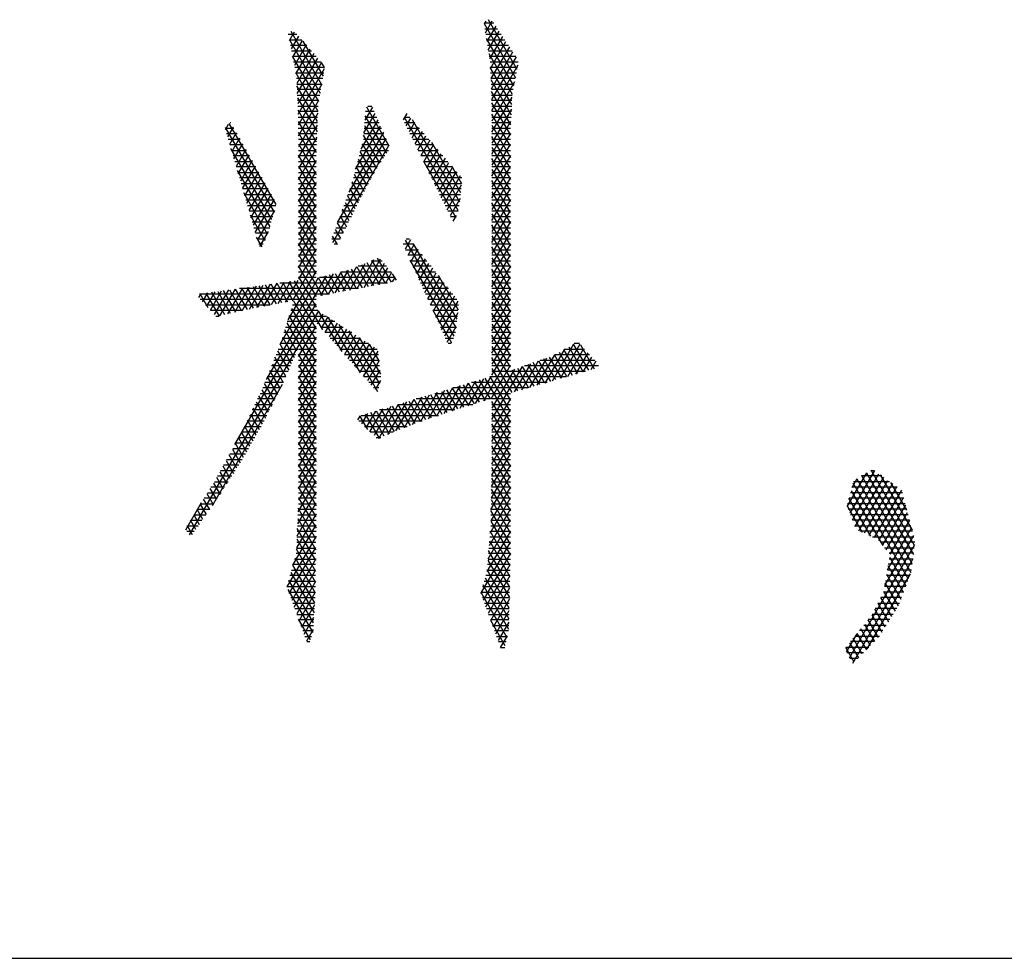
# Model space of a CAD drawing. Header units: millimetres. Extents: x 981 to 1872, y 361 to 991.
# Tile 12 of 62: x 1412 to 1425, y 361 to 374. Entities that reach past the tile are written whole.
import ezdxf

# ---------------------------------------------------------------- set-up
doc = ezdxf.new("R2010")
doc.units = ezdxf.units.MM
doc.header["$LTSCALE"] = 46.2
doc.layers.get('0').update_dxf_attribs({"linetype": 'CONTINUOUS'})
doc.layers.add('1', color=7, linetype='CONTINUOUS')

msp = doc.modelspace()

# ---------------------------------------------------------------- linework, layer by layer
at = {"linetype": 'Continuous'}
msp.add_line((980.848, 361.369), (1871.848, 361.369), dxfattribs=at)
at = {"layer": '1', "linetype": 'Continuous'}
for p, q in [((1418.252, 374.295), (1418.23, 374.258)), ((1418.249, 374.138), (1418.342, 374.3)), ((1418.685, 373.629), (1418.288, 374.317)), ((1415.546, 374.028), (1415.616, 374.151)), ((1415.989, 373.42), (1415.566, 374.154)), ((1418.363, 374.268), (1418.229, 374.268)), ((1418.229, 374.267), (1418.662, 373.517)), ((1418.241, 374.192), (1418.414, 374.192)), ((1418.389, 374.229), (1418.267, 374.017)), ((1418.286, 373.897), (1418.436, 374.158)), ((1415.648, 374.115), (1415.529, 374.115)), ((1415.543, 374.041), (1415.969, 373.304)), ((1415.544, 374.039), (1415.715, 374.039)), ((1415.67, 374.091), (1415.568, 373.914)), ((1415.59, 373.8), (1415.723, 374.03)), ((1415.731, 374.021), (1416.01, 373.537)), ((1418.465, 374.115), (1418.252, 374.115)), ((1418.638, 373.405), (1418.261, 374.059)), ((1418.264, 374.039), (1418.515, 374.039)), ((1418.484, 374.087), (1418.305, 373.777)), ((1418.316, 373.644), (1418.531, 374.016)), ((1415.782, 373.963), (1415.558, 373.963)), ((1415.573, 373.887), (1415.848, 373.887)), ((1415.776, 373.97), (1415.612, 373.685)), ((1415.634, 373.571), (1415.829, 373.909)), ((1418.566, 373.963), (1418.276, 373.963)), ((1418.288, 373.887), (1418.616, 373.887)), ((1418.578, 373.945), (1418.323, 373.504)), ((1418.33, 373.364), (1418.625, 373.874)), ((1415.948, 373.187), (1415.587, 373.812)), ((1415.915, 373.811), (1415.587, 373.811)), ((1415.882, 373.849), (1415.644, 373.437)), ((1415.652, 373.298), (1415.935, 373.788)), ((1418.293, 373.851), (1418.617, 373.289)), ((1418.667, 373.811), (1418.299, 373.811)), ((1418.672, 373.803), (1418.333, 373.216)), ((1415.602, 373.734), (1415.982, 373.734)), ((1416.029, 373.658), (1415.617, 373.658)), ((1415.988, 373.728), (1415.659, 373.158)), ((1415.664, 373.014), (1416.028, 373.645)), ((1416.03, 373.656), (1415.988, 373.728)), ((1418.311, 373.734), (1418.701, 373.734)), ((1418.611, 373.148), (1418.315, 373.66)), ((1418.691, 373.658), (1418.315, 373.658)), ((1418.334, 373.066), (1418.698, 373.696)), ((1415.631, 373.584), (1415.936, 373.055)), ((1415.631, 373.582), (1416.018, 373.582)), ((1416.005, 373.506), (1415.641, 373.506)), ((1418.319, 373.582), (1418.675, 373.582)), ((1418.659, 373.506), (1418.323, 373.506)), ((1418.323, 373.493), (1418.604, 373.007)), ((1415.645, 373.43), (1415.991, 373.43)), ((1415.931, 372.913), (1415.646, 373.406)), ((1415.978, 373.353), (1415.649, 373.353)), ((1415.991, 373.428), (1415.666, 372.864)), ((1418.327, 373.43), (1418.644, 373.43)), ((1418.628, 373.353), (1418.33, 373.353)), ((1418.65, 373.461), (1418.336, 372.917)), ((1415.653, 373.277), (1415.964, 373.277)), ((1415.655, 373.238), (1415.925, 372.77)), ((1415.95, 373.201), (1415.657, 373.201)), ((1415.667, 372.715), (1415.951, 373.207)), ((1418.597, 372.866), (1418.331, 373.327)), ((1418.332, 373.277), (1418.617, 373.277)), ((1418.613, 373.201), (1418.333, 373.201)), ((1418.338, 372.767), (1418.615, 373.248)), ((1415.661, 373.125), (1415.939, 373.125)), ((1415.919, 372.628), (1415.663, 373.071)), ((1416.688, 373.11), (1416.584, 372.93)), ((1416.597, 373.106), (1416.598, 373.107)), ((1416.607, 373.113), (1416.916, 372.578)), ((1416.625, 373.125), (1416.681, 373.125)), ((1418.333, 373.172), (1418.592, 372.723)), ((1418.334, 373.125), (1418.61, 373.125)), ((1418.608, 373.082), (1418.338, 372.615)), ((1415.936, 373.049), (1415.663, 373.049)), ((1415.664, 372.972), (1415.933, 372.972)), ((1415.935, 373.027), (1415.669, 372.565)), ((1416.764, 372.937), (1416.53, 372.532)), ((1416.571, 372.755), (1416.726, 373.024)), ((1416.587, 372.972), (1416.748, 372.972)), ((1416.886, 372.476), (1416.588, 372.993)), ((1416.715, 373.049), (1416.593, 373.049)), ((1417.165, 373.022), (1417.114, 372.935)), ((1417.872, 371.683), (1417.13, 372.968)), ((1417.133, 372.972), (1417.207, 372.972)), ((1417.154, 372.852), (1417.217, 372.961)), ((1417.235, 372.94), (1417.891, 371.803)), ((1418.606, 373.049), (1418.334, 373.049)), ((1418.592, 372.571), (1418.335, 373.016)), ((1418.335, 372.972), (1418.602, 372.972)), ((1414.656, 372.82), (1414.779, 372.82)), ((1414.658, 372.831), (1415.332, 371.664)), ((1414.662, 372.802), (1414.703, 372.874)), ((1414.769, 372.836), (1414.691, 372.7)), ((1415.36, 371.767), (1414.715, 372.885)), ((1414.735, 372.896), (1414.727, 372.896)), ((1415.665, 372.915), (1415.913, 372.486)), ((1415.93, 372.896), (1415.665, 372.896)), ((1415.666, 372.82), (1415.927, 372.82)), ((1415.671, 372.416), (1415.929, 372.862)), ((1416.457, 372.253), (1416.802, 372.85)), ((1416.576, 372.82), (1416.815, 372.82)), ((1416.578, 372.858), (1416.839, 372.407)), ((1416.782, 372.896), (1416.581, 372.896)), ((1417.272, 372.896), (1417.133, 372.896)), ((1417.17, 372.82), (1417.337, 372.82)), ((1417.27, 372.899), (1417.195, 372.769)), ((1417.235, 372.687), (1417.322, 372.838)), ((1418.599, 372.896), (1418.336, 372.896)), ((1418.337, 372.861), (1418.592, 372.418)), ((1418.337, 372.82), (1418.595, 372.82)), ((1418.338, 372.463), (1418.6, 372.916)), ((1414.822, 372.744), (1414.678, 372.744)), ((1414.7, 372.668), (1414.865, 372.668)), ((1414.72, 372.599), (1414.813, 372.759)), ((1414.857, 372.682), (1414.75, 372.497)), ((1415.912, 372.334), (1415.667, 372.76)), ((1415.924, 372.744), (1415.667, 372.744)), ((1415.668, 372.668), (1415.92, 372.668)), ((1415.922, 372.698), (1415.671, 372.264)), ((1416.209, 371.518), (1416.878, 372.677)), ((1416.84, 372.764), (1416.363, 371.938)), ((1416.564, 372.668), (1416.882, 372.668)), ((1416.791, 372.337), (1416.568, 372.723)), ((1416.848, 372.744), (1416.57, 372.744)), ((1417.402, 372.744), (1417.207, 372.744)), ((1417.244, 372.668), (1417.467, 372.668)), ((1417.375, 372.776), (1417.275, 372.604)), ((1417.316, 372.521), (1417.427, 372.715)), ((1417.48, 372.653), (1417.356, 372.439)), ((1418.592, 372.751), (1418.338, 372.31)), ((1418.592, 372.744), (1418.338, 372.744)), ((1418.592, 372.266), (1418.338, 372.706)), ((1418.338, 372.668), (1418.592, 372.668)), ((1414.908, 372.591), (1414.722, 372.591)), ((1415.303, 371.561), (1414.737, 372.541)), ((1414.744, 372.515), (1414.951, 372.515)), ((1414.779, 372.396), (1414.9, 372.605)), ((1414.944, 372.528), (1414.808, 372.294)), ((1415.669, 372.604), (1415.912, 372.182)), ((1415.917, 372.591), (1415.669, 372.591)), ((1415.67, 372.515), (1415.914, 372.515)), ((1415.671, 372.112), (1415.915, 372.534)), ((1416.914, 372.587), (1416.137, 371.241)), ((1416.525, 372.515), (1416.909, 372.515)), ((1416.913, 372.591), (1416.545, 372.591)), ((1416.549, 372.604), (1416.745, 372.264)), ((1417.532, 372.591), (1417.281, 372.591)), ((1417.319, 372.515), (1417.597, 372.515)), ((1417.396, 372.356), (1417.532, 372.591)), ((1417.585, 372.53), (1417.436, 372.273)), ((1417.906, 371.931), (1417.507, 372.621)), ((1418.338, 372.158), (1418.592, 372.598)), ((1418.592, 372.591), (1418.338, 372.591)), ((1418.338, 372.554), (1418.592, 372.114)), ((1418.338, 372.515), (1418.592, 372.515)), ((1414.994, 372.439), (1414.767, 372.439)), ((1414.838, 372.193), (1414.987, 372.451)), ((1415.912, 372.03), (1415.67, 372.449)), ((1415.912, 372.439), (1415.671, 372.439)), ((1415.912, 372.377), (1415.671, 371.959)), ((1416.494, 372.394), (1416.66, 372.106)), ((1416.861, 372.439), (1416.505, 372.439)), ((1416.703, 372.185), (1416.521, 372.499)), ((1417.662, 372.439), (1417.356, 372.439)), ((1417.477, 372.191), (1417.637, 372.468)), ((1417.69, 372.407), (1417.517, 372.108)), ((1418.592, 372.446), (1418.338, 372.005)), ((1418.592, 372.439), (1418.338, 372.439)), ((1418.592, 371.961), (1418.338, 372.401)), ((1414.789, 372.363), (1415.037, 372.363)), ((1415.08, 372.287), (1414.811, 372.287)), ((1415.031, 372.374), (1414.867, 372.091)), ((1414.897, 371.99), (1415.074, 372.297)), ((1415.671, 372.363), (1415.912, 372.363)), ((1415.671, 372.295), (1415.912, 371.877)), ((1415.912, 372.287), (1415.671, 372.287)), ((1416.618, 372.028), (1416.466, 372.29)), ((1416.758, 372.287), (1416.466, 372.287)), ((1416.485, 372.363), (1416.808, 372.363)), ((1417.393, 372.363), (1417.727, 372.363)), ((1417.396, 372.355), (1417.839, 371.589)), ((1417.792, 372.287), (1417.43, 372.287)), ((1417.557, 372.025), (1417.742, 372.345)), ((1417.795, 372.284), (1417.598, 371.943)), ((1417.779, 372.302), (1417.919, 372.059)), ((1418.338, 372.363), (1418.592, 372.363)), ((1418.338, 371.853), (1418.592, 372.293)), ((1418.592, 372.287), (1418.338, 372.287)), ((1418.338, 372.249), (1418.592, 371.809)), ((1414.825, 372.236), (1415.275, 371.458)), ((1414.833, 372.21), (1415.124, 372.21)), ((1415.167, 372.134), (1414.855, 372.134)), ((1415.118, 372.22), (1414.926, 371.888)), ((1414.955, 371.787), (1415.161, 372.143)), ((1415.671, 371.807), (1415.912, 372.225)), ((1415.671, 372.21), (1415.912, 372.21)), ((1415.912, 371.725), (1415.671, 372.143)), ((1415.912, 372.134), (1415.671, 372.134)), ((1416.675, 372.134), (1416.426, 372.134)), ((1416.439, 372.185), (1416.575, 371.949)), ((1416.446, 372.21), (1416.717, 372.21)), ((1417.467, 372.21), (1417.857, 372.21)), ((1417.922, 372.134), (1417.504, 372.134)), ((1417.638, 371.86), (1417.847, 372.222)), ((1417.9, 372.161), (1417.678, 371.777)), ((1418.338, 372.21), (1418.592, 372.21)), ((1418.592, 372.141), (1418.338, 371.7)), ((1418.592, 372.134), (1418.338, 372.134)), ((1414.877, 372.058), (1415.21, 372.058)), ((1415.253, 371.982), (1414.899, 371.982)), ((1415.205, 372.066), (1414.985, 371.685)), ((1415.014, 371.584), (1415.249, 371.989)), ((1415.912, 372.072), (1415.671, 371.655)), ((1415.671, 372.058), (1415.912, 372.058)), ((1415.671, 371.99), (1415.912, 371.572)), ((1415.912, 371.982), (1415.671, 371.982)), ((1416.379, 371.983), (1416.491, 371.789)), ((1416.593, 371.982), (1416.379, 371.982)), ((1416.406, 372.058), (1416.634, 372.058)), ((1416.532, 371.87), (1416.411, 372.08)), ((1417.541, 372.058), (1417.919, 372.058)), ((1417.911, 371.982), (1417.578, 371.982)), ((1417.718, 371.695), (1417.917, 372.039)), ((1418.592, 371.656), (1418.338, 372.097)), ((1418.338, 372.058), (1418.592, 372.058)), ((1418.338, 371.548), (1418.592, 371.988)), ((1418.592, 371.982), (1418.338, 371.982)), ((1415.243, 371.359), (1414.914, 371.93)), ((1414.921, 371.906), (1415.296, 371.906)), ((1415.292, 371.912), (1415.044, 371.482)), ((1415.073, 371.381), (1415.336, 371.835)), ((1415.671, 371.502), (1415.912, 371.92)), ((1415.671, 371.906), (1415.912, 371.906)), ((1415.912, 371.42), (1415.671, 371.838)), ((1416.451, 371.707), (1416.345, 371.89)), ((1416.351, 371.906), (1416.552, 371.906)), ((1417.615, 371.906), (1417.903, 371.906)), ((1417.897, 371.851), (1417.759, 371.612)), ((1418.338, 371.944), (1418.592, 371.504)), ((1418.338, 371.906), (1418.592, 371.906)), ((1418.592, 371.836), (1418.338, 371.396)), ((1415.339, 371.829), (1414.943, 371.829)), ((1414.965, 371.753), (1415.356, 371.753)), ((1415.912, 371.829), (1415.671, 371.829)), ((1415.912, 371.768), (1415.671, 371.35)), ((1415.671, 371.753), (1415.912, 371.753)), ((1416.369, 371.543), (1416.277, 371.704)), ((1416.295, 371.753), (1416.474, 371.753)), ((1416.311, 371.797), (1416.41, 371.625)), ((1416.512, 371.829), (1416.323, 371.829)), ((1417.894, 371.829), (1417.653, 371.829)), ((1417.69, 371.753), (1417.886, 371.753)), ((1418.592, 371.829), (1418.338, 371.829)), ((1418.592, 371.351), (1418.338, 371.792)), ((1418.338, 371.753), (1418.592, 371.753)), ((1415.335, 371.677), (1414.987, 371.677)), ((1415.003, 371.624), (1415.205, 371.273)), ((1415.009, 371.601), (1415.314, 371.601)), ((1415.338, 371.687), (1415.102, 371.279)), ((1415.671, 371.685), (1415.912, 371.267)), ((1415.912, 371.677), (1415.671, 371.677)), ((1415.671, 371.197), (1415.912, 371.615)), ((1415.671, 371.601), (1415.912, 371.601)), ((1416.239, 371.601), (1416.398, 371.601)), ((1416.242, 371.61), (1416.329, 371.461)), ((1416.436, 371.677), (1416.267, 371.677)), ((1417.87, 371.677), (1417.727, 371.677)), ((1417.764, 371.601), (1417.843, 371.601)), ((1417.804, 371.538), (1417.848, 371.615)), ((1418.338, 371.243), (1418.592, 371.684)), ((1418.592, 371.677), (1418.338, 371.677)), ((1418.338, 371.639), (1418.592, 371.199)), ((1418.338, 371.601), (1418.592, 371.601)), ((1415.293, 371.525), (1415.031, 371.525)), ((1415.053, 371.448), (1415.272, 371.448)), ((1415.912, 371.115), (1415.671, 371.533)), ((1415.912, 371.525), (1415.671, 371.525)), ((1415.912, 371.463), (1415.671, 371.045)), ((1415.671, 371.448), (1415.912, 371.448)), ((1416.183, 371.448), (1416.322, 371.448)), ((1416.288, 371.379), (1416.208, 371.517)), ((1416.36, 371.525), (1416.211, 371.525)), ((1417.817, 371.525), (1417.815, 371.525)), ((1418.592, 371.531), (1418.338, 371.091)), ((1418.592, 371.525), (1418.338, 371.525)), ((1418.592, 371.047), (1418.338, 371.487)), ((1418.338, 371.448), (1418.592, 371.448)), ((1415.249, 371.372), (1415.076, 371.372)), ((1415.167, 371.186), (1415.091, 371.318)), ((1415.098, 371.296), (1415.216, 371.296)), ((1415.137, 371.187), (1415.257, 371.394)), ((1415.671, 371.38), (1415.912, 370.963)), ((1415.912, 371.372), (1415.671, 371.372)), ((1415.671, 370.892), (1415.912, 371.31)), ((1415.671, 371.296), (1415.912, 371.296)), ((1416.127, 371.296), (1416.246, 371.296)), ((1416.206, 371.215), (1416.14, 371.331)), ((1416.284, 371.372), (1416.155, 371.372)), ((1416.174, 371.424), (1416.247, 371.297)), ((1417.153, 371.296), (1417.202, 371.296)), ((1418.338, 370.938), (1418.592, 371.379)), ((1418.592, 371.372), (1418.338, 371.372)), ((1418.338, 371.335), (1418.592, 370.894)), ((1418.338, 371.296), (1418.592, 371.296)), ((1415.182, 371.22), (1415.12, 371.22)), ((1415.912, 370.81), (1415.671, 371.228)), ((1415.912, 371.22), (1415.671, 371.22)), ((1415.912, 371.158), (1415.671, 370.74)), ((1416.209, 371.22), (1416.159, 371.22)), ((1417.261, 371.22), (1417.112, 371.22)), ((1417.139, 371.277), (1417.842, 370.06)), ((1417.215, 371.28), (1417.142, 371.153)), ((1417.18, 371.068), (1417.265, 371.215)), ((1417.856, 370.188), (1417.256, 371.226)), ((1418.592, 371.226), (1418.338, 370.786)), ((1418.592, 371.22), (1418.338, 371.22)), ((1418.592, 370.742), (1418.338, 371.182)), ((1415.671, 371.144), (1415.912, 371.144)), ((1415.671, 371.076), (1415.995, 370.514)), ((1415.912, 371.067), (1415.671, 371.067)), ((1416.573, 370.624), (1416.801, 371.02)), ((1416.756, 371.026), (1416.947, 370.696)), ((1417.146, 371.144), (1417.321, 371.144)), ((1417.38, 371.067), (1417.181, 371.067)), ((1417.316, 371.15), (1417.219, 370.982)), ((1417.257, 370.896), (1417.366, 371.085)), ((1417.417, 371.02), (1417.296, 370.811)), ((1418.338, 371.144), (1418.592, 371.144)), ((1418.338, 370.633), (1418.592, 371.074)), ((1418.592, 371.067), (1418.338, 371.067)), ((1418.338, 371.03), (1418.592, 370.589)), ((1415.585, 370.439), (1415.912, 371.005)), ((1415.671, 370.991), (1415.912, 370.991)), ((1415.916, 370.499), (1415.671, 370.923)), ((1415.912, 370.915), (1415.671, 370.915)), ((1416.471, 370.906), (1416.276, 370.568)), ((1416.375, 370.587), (1416.587, 370.955)), ((1416.473, 370.907), (1416.629, 370.635)), ((1416.704, 371.004), (1416.474, 370.606)), ((1416.885, 370.915), (1416.493, 370.915)), ((1416.709, 370.65), (1416.544, 370.936)), ((1416.614, 370.966), (1416.788, 370.665)), ((1416.852, 370.956), (1416.671, 370.643)), ((1416.673, 370.991), (1416.824, 370.991)), ((1416.867, 370.681), (1416.685, 370.996)), ((1416.77, 370.662), (1416.903, 370.892)), ((1417.816, 369.953), (1417.211, 371)), ((1417.215, 370.991), (1417.439, 370.991)), ((1417.499, 370.915), (1417.249, 370.915)), ((1417.335, 370.725), (1417.468, 370.955)), ((1417.518, 370.89), (1417.373, 370.639)), ((1418.338, 370.991), (1418.592, 370.991)), ((1418.592, 370.921), (1418.338, 370.481)), ((1418.592, 370.915), (1418.338, 370.915)), ((1416.049, 370.785), (1415.223, 369.354)), ((1415.417, 369.843), (1415.946, 370.759)), ((1415.912, 370.853), (1415.523, 370.179)), ((1415.671, 370.839), (1415.912, 370.839)), ((1415.671, 370.771), (1415.912, 370.353)), ((1415.912, 370.763), (1415.671, 370.763)), ((1416.074, 370.53), (1415.943, 370.758)), ((1417.002, 370.763), (1415.961, 370.763)), ((1415.979, 370.511), (1416.153, 370.812)), ((1416.019, 370.778), (1416.154, 370.545)), ((1416.256, 370.838), (1416.078, 370.53)), ((1416.233, 370.56), (1416.096, 370.797)), ((1416.173, 370.817), (1416.312, 370.575)), ((1416.177, 370.549), (1416.359, 370.864)), ((1416.392, 370.59), (1416.249, 370.836)), ((1416.259, 370.839), (1416.946, 370.839)), ((1416.326, 370.856), (1416.471, 370.605)), ((1416.55, 370.62), (1416.402, 370.877)), ((1416.954, 370.829), (1416.869, 370.681)), ((1417.02, 370.722), (1416.967, 370.813)), ((1416.968, 370.7), (1417.003, 370.76)), ((1417.283, 370.839), (1417.558, 370.839)), ((1417.618, 370.763), (1417.318, 370.763)), ((1417.412, 370.553), (1417.569, 370.826)), ((1417.619, 370.761), (1417.45, 370.468)), ((1417.596, 370.791), (1417.87, 370.316)), ((1418.592, 370.437), (1418.338, 370.877)), ((1418.338, 370.839), (1418.592, 370.839)), ((1418.338, 370.329), (1418.592, 370.769)), ((1418.592, 370.763), (1418.338, 370.763)), ((1414.895, 370.615), (1414.689, 370.258)), ((1414.791, 370.283), (1414.991, 370.629)), ((1414.882, 370.614), (1415.042, 370.336)), ((1415.086, 370.642), (1414.891, 370.304)), ((1415.121, 370.352), (1414.963, 370.625)), ((1414.992, 370.325), (1415.182, 370.655)), ((1415.045, 370.636), (1415.2, 370.367)), ((1415.278, 370.668), (1415.092, 370.346)), ((1415.28, 370.382), (1415.126, 370.647)), ((1415.191, 370.365), (1415.373, 370.681)), ((1415.208, 370.658), (1415.359, 370.397)), ((1415.469, 370.694), (1415.29, 370.384)), ((1415.439, 370.412), (1415.29, 370.67)), ((1415.371, 370.681), (1415.518, 370.426)), ((1415.388, 370.402), (1415.564, 370.708)), ((1415.411, 370.686), (1416.898, 370.686)), ((1415.597, 370.441), (1415.453, 370.692)), ((1415.66, 370.721), (1415.487, 370.421)), ((1415.534, 370.703), (1415.912, 370.048)), ((1416.007, 370.037), (1415.616, 370.715)), ((1417.352, 370.686), (1417.677, 370.686)), ((1417.489, 370.382), (1417.67, 370.696)), ((1417.72, 370.631), (1417.527, 370.296)), ((1418.338, 370.725), (1418.592, 370.284)), ((1418.338, 370.686), (1418.592, 370.686)), ((1418.592, 370.617), (1418.338, 370.176)), ((1414.322, 370.537), (1414.291, 370.483)), ((1414.303, 370.534), (1416.098, 370.534)), ((1414.423, 370.341), (1414.311, 370.535)), ((1414.345, 370.425), (1414.417, 370.55)), ((1414.393, 370.546), (1414.576, 370.229)), ((1414.513, 370.563), (1414.399, 370.366)), ((1414.454, 370.308), (1414.608, 370.576)), ((1414.653, 370.248), (1414.474, 370.558)), ((1414.704, 370.589), (1414.508, 370.25)), ((1414.556, 370.569), (1414.729, 370.268)), ((1414.586, 370.232), (1414.8, 370.602)), ((1414.807, 370.286), (1414.637, 370.58)), ((1414.719, 370.591), (1414.885, 370.303)), ((1414.964, 370.319), (1414.8, 370.602)), ((1416.498, 370.61), (1414.857, 370.61)), ((1417.736, 370.61), (1417.386, 370.61)), ((1417.42, 370.534), (1417.796, 370.534)), ((1417.566, 370.211), (1417.771, 370.566)), ((1417.821, 370.501), (1417.604, 370.125)), ((1418.592, 370.61), (1418.338, 370.61)), ((1418.592, 370.132), (1418.338, 370.572)), ((1418.338, 370.534), (1418.592, 370.534)), ((1415.912, 370.458), (1414.314, 370.458)), ((1414.385, 370.382), (1415.277, 370.382)), ((1414.792, 368.455), (1415.912, 370.396)), ((1415.587, 370.382), (1415.912, 370.382)), ((1415.912, 369.896), (1415.603, 370.432)), ((1417.855, 370.458), (1417.455, 370.458)), ((1417.489, 370.382), (1417.877, 370.382)), ((1417.643, 370.039), (1417.872, 370.436)), ((1418.338, 370.024), (1418.592, 370.464)), ((1418.592, 370.458), (1418.338, 370.458)), ((1418.338, 370.42), (1418.592, 369.98)), ((1418.338, 370.382), (1418.592, 370.382)), ((1415.945, 370.3), (1414.161, 367.21)), ((1414.898, 370.305), (1414.456, 370.305)), ((1414.528, 370.229), (1414.576, 370.229)), ((1415.539, 370.229), (1416.054, 370.229)), ((1415.912, 369.591), (1415.541, 370.235)), ((1415.937, 370.305), (1415.563, 370.305)), ((1415.572, 370.333), (1415.912, 369.743)), ((1415.931, 370.123), (1416.009, 370.258)), ((1415.941, 370.303), (1416.266, 369.741)), ((1416.073, 370.217), (1415.984, 370.063)), ((1416.524, 369.445), (1416.083, 370.21)), ((1417.52, 370.312), (1417.78, 369.861)), ((1417.868, 370.305), (1417.523, 370.305)), ((1417.557, 370.229), (1417.86, 370.229)), ((1417.865, 370.272), (1417.681, 369.953)), ((1418.592, 370.312), (1418.338, 369.871)), ((1418.592, 370.305), (1418.338, 370.305)), ((1418.592, 369.827), (1418.338, 370.268)), ((1418.338, 370.229), (1418.592, 370.229)), ((1415.491, 370.077), (1415.912, 370.077)), ((1415.51, 370.136), (1415.912, 369.438)), ((1416.17, 370.153), (1415.515, 370.153)), ((1415.671, 369.673), (1415.912, 370.091)), ((1415.972, 370.077), (1416.287, 370.077)), ((1416.037, 370.002), (1416.137, 370.175)), ((1416.201, 370.133), (1416.09, 369.942)), ((1416.143, 369.881), (1416.265, 370.091)), ((1416.224, 370.118), (1416.76, 369.19)), ((1417.852, 370.153), (1417.591, 370.153)), ((1417.626, 370.077), (1417.844, 370.077)), ((1417.72, 369.868), (1417.844, 370.084)), ((1418.338, 369.719), (1418.592, 370.159)), ((1418.592, 370.153), (1418.338, 370.153)), ((1418.338, 370.115), (1418.592, 369.675)), ((1418.338, 370.077), (1418.592, 370.077)), ((1415.448, 369.938), (1415.61, 369.658)), ((1415.912, 370.001), (1415.467, 370.001)), ((1415.647, 369.745), (1415.479, 370.037)), ((1415.912, 369.938), (1415.671, 369.521)), ((1416.403, 370.001), (1416.039, 370.001)), ((1416.329, 370.049), (1416.196, 369.82)), ((1416.249, 369.76), (1416.392, 370.008)), ((1416.456, 369.966), (1416.302, 369.699)), ((1416.789, 369.292), (1416.366, 370.025)), ((1416.507, 369.933), (1416.8, 369.425)), ((1417.834, 370.001), (1417.66, 370.001)), ((1418.592, 370.007), (1418.338, 369.566)), ((1418.592, 370.001), (1418.338, 370.001)), ((1418.592, 369.522), (1418.338, 369.963)), ((1415.572, 369.571), (1415.416, 369.84)), ((1415.912, 369.848), (1415.419, 369.848)), ((1415.444, 369.924), (1415.912, 369.924)), ((1416.105, 369.924), (1416.52, 369.924)), ((1416.636, 369.848), (1416.172, 369.848)), ((1416.355, 369.639), (1416.52, 369.924)), ((1416.584, 369.882), (1416.408, 369.578)), ((1416.461, 369.517), (1416.648, 369.841)), ((1416.712, 369.799), (1416.514, 369.457)), ((1416.782, 369.609), (1416.648, 369.84)), ((1417.694, 369.924), (1417.805, 369.924)), ((1417.775, 369.848), (1417.733, 369.848)), ((1418.338, 369.924), (1418.592, 369.924)), ((1418.338, 369.414), (1418.592, 369.854)), ((1418.592, 369.848), (1418.338, 369.848)), ((1418.338, 369.81), (1418.692, 369.196)), ((1419.172, 369.335), (1419.467, 369.846)), ((1419.551, 369.839), (1419.278, 369.366)), ((1419.397, 369.806), (1419.597, 369.459)), ((1419.672, 369.481), (1419.463, 369.843)), ((1419.543, 369.848), (1419.471, 369.848)), ((1419.557, 369.833), (1419.748, 369.502)), ((1415.626, 369.696), (1415.359, 369.696)), ((1415.38, 369.75), (1415.534, 369.484)), ((1415.389, 369.772), (1415.659, 369.772)), ((1415.671, 369.368), (1415.912, 369.786)), ((1415.671, 369.772), (1415.912, 369.772)), ((1415.912, 369.286), (1415.671, 369.704)), ((1415.912, 369.696), (1415.671, 369.696)), ((1416.239, 369.772), (1416.753, 369.772)), ((1416.773, 369.696), (1416.305, 369.696)), ((1416.567, 369.396), (1416.768, 369.744)), ((1418.592, 369.702), (1418.219, 369.055)), ((1418.338, 369.772), (1418.592, 369.772)), ((1418.592, 369.696), (1418.338, 369.696)), ((1418.961, 369.274), (1419.205, 369.696)), ((1419.336, 369.771), (1419.067, 369.305)), ((1419.127, 369.663), (1419.295, 369.371)), ((1419.371, 369.393), (1419.198, 369.692)), ((1419.685, 369.696), (1419.204, 369.696)), ((1419.264, 369.73), (1419.446, 369.415)), ((1419.521, 369.437), (1419.33, 369.768)), ((1419.338, 369.772), (1419.614, 369.772)), ((1419.384, 369.397), (1419.605, 369.781)), ((1419.66, 369.723), (1419.49, 369.427)), ((1419.595, 369.458), (1419.714, 369.664)), ((1415.56, 369.543), (1415.298, 369.543)), ((1415.309, 369.57), (1415.458, 369.31)), ((1415.328, 369.62), (1415.593, 369.62)), ((1415.496, 369.397), (1415.344, 369.66)), ((1415.912, 369.634), (1415.671, 369.216)), ((1415.671, 369.62), (1415.912, 369.62)), ((1415.671, 369.551), (1415.912, 369.133)), ((1415.912, 369.543), (1415.671, 369.543)), ((1416.372, 369.62), (1416.781, 369.62)), ((1416.788, 369.543), (1416.439, 369.543)), ((1416.781, 369.614), (1416.62, 369.336)), ((1418.326, 369.089), (1418.592, 369.55)), ((1418.617, 369.174), (1418.338, 369.658)), ((1418.338, 369.62), (1418.592, 369.62)), ((1418.592, 369.543), (1418.338, 369.543)), ((1418.338, 368.804), (1418.758, 369.533)), ((1418.869, 369.572), (1418.644, 369.182)), ((1418.749, 369.213), (1418.979, 369.611)), ((1418.919, 369.262), (1418.761, 369.534)), ((1419.809, 369.543), (1418.788, 369.543)), ((1418.834, 369.56), (1418.994, 369.284)), ((1419.09, 369.65), (1418.855, 369.243)), ((1419.069, 369.305), (1418.907, 369.586)), ((1418.981, 369.611), (1419.145, 369.327)), ((1419.004, 369.62), (1419.756, 369.62)), ((1419.22, 369.349), (1419.054, 369.637)), ((1419.769, 369.606), (1419.701, 369.489)), ((1415.493, 369.391), (1415.238, 369.391)), ((1415.268, 369.467), (1415.527, 369.467)), ((1415.419, 369.227), (1415.273, 369.479)), ((1415.671, 369.063), (1415.912, 369.481)), ((1415.671, 369.467), (1415.912, 369.467)), ((1415.912, 368.981), (1415.671, 369.399)), ((1415.912, 369.391), (1415.671, 369.391)), ((1416.505, 369.467), (1416.796, 369.467)), ((1416.804, 369.391), (1416.572, 369.391)), ((1416.673, 369.275), (1416.794, 369.484)), ((1418.111, 369.022), (1418.328, 369.397)), ((1419.364, 369.391), (1418.309, 369.391)), ((1418.592, 368.913), (1418.315, 369.393)), ((1418.338, 369.505), (1418.592, 369.065)), ((1418.648, 369.494), (1418.338, 368.957)), ((1418.338, 369.467), (1419.626, 369.467)), ((1418.768, 369.218), (1418.615, 369.482)), ((1418.688, 369.508), (1418.843, 369.24)), ((1414.482, 367.614), (1415.449, 369.287)), ((1415.337, 369.064), (1415.201, 369.299)), ((1415.207, 369.315), (1415.46, 369.315)), ((1415.237, 369.389), (1415.378, 369.145)), ((1415.912, 369.329), (1415.671, 368.911)), ((1415.671, 369.315), (1415.912, 369.315)), ((1416.639, 369.315), (1416.794, 369.315)), ((1416.799, 369.34), (1416.726, 369.214)), ((1417.68, 368.885), (1417.902, 369.269)), ((1418.008, 369.301), (1417.789, 368.922)), ((1418.018, 368.993), (1417.865, 369.258)), ((1417.897, 368.956), (1418.115, 369.333)), ((1417.94, 369.28), (1418.092, 369.016)), ((1418.221, 369.365), (1418.004, 368.989)), ((1418.167, 369.039), (1418.015, 369.303)), ((1418.055, 369.315), (1419.101, 369.315)), ((1418.09, 369.325), (1418.242, 369.062)), ((1418.316, 369.086), (1418.165, 369.348)), ((1418.24, 369.37), (1418.592, 368.76)), ((1415.255, 368.901), (1415.124, 369.127)), ((1415.14, 369.162), (1415.386, 369.162)), ((1415.164, 369.211), (1415.296, 368.982)), ((1415.425, 369.239), (1415.177, 369.239)), ((1415.671, 369.246), (1415.912, 368.829)), ((1415.912, 369.239), (1415.671, 369.239)), ((1415.671, 368.759), (1415.912, 369.176)), ((1415.671, 369.162), (1415.912, 369.162)), ((1416.778, 369.239), (1416.705, 369.239)), ((1417.24, 368.731), (1417.476, 369.141)), ((1417.582, 369.173), (1417.352, 368.774)), ((1417.573, 368.849), (1417.415, 369.122)), ((1417.462, 368.811), (1417.689, 369.205)), ((1417.49, 369.145), (1417.647, 368.874)), ((1417.548, 369.162), (1418.592, 369.162)), ((1417.72, 368.898), (1417.565, 369.167)), ((1417.795, 369.237), (1417.571, 368.848)), ((1417.64, 369.19), (1417.794, 368.923)), ((1417.868, 368.947), (1417.715, 369.212)), ((1417.79, 369.235), (1417.943, 368.97)), ((1418.839, 369.239), (1417.802, 369.239)), ((1415.068, 369.01), (1415.31, 369.01)), ((1415.084, 369.044), (1415.214, 368.819)), ((1415.348, 369.086), (1415.104, 369.086)), ((1415.912, 368.676), (1415.671, 369.094)), ((1415.912, 369.086), (1415.671, 369.086)), ((1415.912, 369.024), (1415.671, 368.606)), ((1415.671, 369.01), (1415.912, 369.01)), ((1416.778, 368.541), (1417.05, 369.013)), ((1417.157, 369.045), (1416.896, 368.594)), ((1417.135, 368.692), (1416.965, 368.987)), ((1417.014, 368.646), (1417.263, 369.077)), ((1417.04, 369.01), (1417.208, 368.719)), ((1417.041, 369.01), (1418.072, 369.01)), ((1417.28, 368.747), (1417.115, 369.032)), ((1417.369, 369.109), (1417.127, 368.689)), ((1417.19, 369.055), (1417.352, 368.774)), ((1417.425, 368.799), (1417.265, 369.077)), ((1418.318, 369.086), (1417.294, 369.086)), ((1417.34, 369.1), (1417.499, 368.824)), ((1418.592, 369.092), (1418.338, 368.652)), ((1418.592, 369.086), (1418.338, 369.086)), ((1418.592, 368.608), (1418.338, 369.048)), ((1418.338, 369.01), (1418.592, 369.01)), ((1414.995, 368.858), (1415.233, 368.858)), ((1415.005, 368.877), (1415.129, 368.662)), ((1415.271, 368.934), (1415.032, 368.934)), ((1415.172, 368.739), (1415.044, 368.96)), ((1415.671, 368.942), (1415.912, 368.524)), ((1415.912, 368.934), (1415.671, 368.934)), ((1415.671, 368.454), (1415.912, 368.872)), ((1415.671, 368.858), (1415.912, 368.858)), ((1416.518, 368.853), (1416.485, 368.796)), ((1416.624, 368.663), (1416.515, 368.852)), ((1416.534, 368.858), (1417.599, 368.858)), ((1416.542, 368.742), (1416.624, 368.885)), ((1416.59, 368.874), (1416.781, 368.543)), ((1416.731, 368.917), (1416.598, 368.688)), ((1416.655, 368.633), (1416.837, 368.949)), ((1416.851, 368.574), (1416.665, 368.897)), ((1416.944, 368.981), (1416.712, 368.579)), ((1416.74, 368.92), (1416.922, 368.605)), ((1417.827, 368.934), (1416.787, 368.934)), ((1416.992, 368.636), (1416.815, 368.942)), ((1416.89, 368.965), (1417.063, 368.665)), ((1418.338, 368.5), (1418.592, 368.94)), ((1418.592, 368.934), (1418.338, 368.934)), ((1418.338, 368.896), (1418.592, 368.455)), ((1418.338, 368.858), (1418.592, 368.858)), ((1415.195, 368.781), (1414.959, 368.781)), ((1415.085, 368.585), (1414.965, 368.793)), ((1415.912, 368.371), (1415.671, 368.789)), ((1415.912, 368.781), (1415.671, 368.781)), ((1415.912, 368.719), (1415.671, 368.301)), ((1417.373, 368.781), (1416.5, 368.781)), ((1418.592, 368.788), (1418.338, 368.347)), ((1418.592, 368.781), (1418.338, 368.781)), ((1418.592, 368.303), (1418.338, 368.743)), ((1414.997, 368.432), (1414.885, 368.626)), ((1415.11, 368.629), (1414.886, 368.629)), ((1414.923, 368.705), (1415.153, 368.705)), ((1414.925, 368.71), (1415.041, 368.509)), ((1415.671, 368.705), (1415.912, 368.705)), ((1415.671, 368.637), (1415.912, 368.219)), ((1415.912, 368.629), (1415.671, 368.629)), ((1416.58, 368.705), (1417.17, 368.705)), ((1416.975, 368.629), (1416.66, 368.629)), ((1418.335, 368.19), (1418.592, 368.635)), ((1418.338, 368.705), (1418.592, 368.705)), ((1418.592, 368.629), (1418.338, 368.629)), ((1418.338, 368.591), (1418.592, 368.15)), ((1414.91, 368.279), (1414.8, 368.469)), ((1415.023, 368.477), (1414.804, 368.477)), ((1414.843, 368.547), (1414.954, 368.355)), ((1414.846, 368.553), (1415.066, 368.553)), ((1415.671, 368.149), (1415.912, 368.567)), ((1415.671, 368.553), (1415.912, 368.553)), ((1415.912, 368.067), (1415.671, 368.484)), ((1415.912, 368.477), (1415.671, 368.477)), ((1416.74, 368.553), (1416.803, 368.553)), ((1418.592, 368.483), (1418.333, 368.033)), ((1418.338, 368.553), (1418.592, 368.553)), ((1418.592, 368.477), (1418.338, 368.477)), ((1414.819, 368.131), (1414.714, 368.313)), ((1414.936, 368.324), (1414.72, 368.324)), ((1414.757, 368.391), (1414.865, 368.204)), ((1414.762, 368.4), (1414.979, 368.4)), ((1415.912, 368.414), (1415.671, 367.996)), ((1415.671, 368.4), (1415.912, 368.4)), ((1415.671, 368.332), (1415.912, 367.914)), ((1415.912, 368.324), (1415.671, 368.324)), ((1418.33, 367.876), (1418.592, 368.33)), ((1418.592, 367.998), (1418.338, 368.438)), ((1418.338, 368.4), (1418.592, 368.4)), ((1418.592, 368.324), (1418.338, 368.324)), ((1414.845, 368.172), (1414.636, 368.172)), ((1414.671, 368.235), (1414.773, 368.059)), ((1414.678, 368.248), (1414.892, 368.248)), ((1415.671, 367.844), (1415.912, 368.262)), ((1415.671, 368.248), (1415.912, 368.248)), ((1415.912, 367.762), (1415.671, 368.179)), ((1415.912, 368.172), (1415.671, 368.172)), ((1418.592, 368.178), (1418.327, 367.719)), ((1418.592, 368.172), (1418.335, 368.172)), ((1418.336, 368.248), (1418.592, 368.248)), ((1418.337, 368.287), (1418.592, 367.846)), ((1414.585, 368.079), (1414.68, 367.914)), ((1414.594, 368.096), (1414.796, 368.096)), ((1414.727, 367.986), (1414.628, 368.157)), ((1415.912, 368.109), (1415.671, 367.69)), ((1415.671, 368.096), (1415.912, 368.096)), ((1418.592, 367.693), (1418.334, 368.139)), ((1418.334, 368.096), (1418.592, 368.096)), ((1423.239, 367.601), (1423.508, 368.066)), ((1423.613, 368.096), (1423.274, 367.509)), ((1423.309, 367.417), (1423.675, 368.051)), ((1423.502, 368.063), (1424.15, 366.94)), ((1423.561, 368.099), (1423.608, 368.099)), ((1424.166, 367.064), (1423.567, 368.102)), ((1423.691, 368.04), (1424.133, 367.275)), ((1414.498, 367.925), (1414.588, 367.769)), ((1414.509, 367.943), (1414.699, 367.943)), ((1414.634, 367.842), (1414.542, 368.001)), ((1414.748, 368.019), (1414.552, 368.019)), ((1415.663, 367.526), (1415.912, 367.957)), ((1415.671, 368.027), (1415.912, 367.609)), ((1415.912, 368.019), (1415.671, 368.019)), ((1415.671, 367.943), (1415.912, 367.943)), ((1418.324, 367.562), (1418.592, 368.025)), ((1418.331, 367.943), (1418.592, 367.943)), ((1418.592, 368.019), (1418.332, 368.019)), ((1418.332, 367.991), (1418.592, 367.541)), ((1423.372, 367.984), (1423.3, 367.86)), ((1424.083, 366.599), (1423.318, 367.925)), ((1423.323, 367.947), (1423.822, 367.947)), ((1423.737, 368.007), (1423.344, 367.325)), ((1423.372, 367.984), (1424.117, 366.692)), ((1423.399, 367.268), (1423.8, 367.962)), ((1423.715, 368.023), (1423.436, 368.023)), ((1424.134, 366.816), (1423.437, 368.023)), ((1423.862, 367.918), (1423.469, 367.236)), ((1424.062, 367.55), (1423.841, 367.933)), ((1414.407, 367.779), (1414.493, 367.629)), ((1414.414, 367.791), (1414.602, 367.791)), ((1414.541, 367.698), (1414.452, 367.852)), ((1414.65, 367.867), (1414.461, 367.867)), ((1415.912, 367.805), (1415.656, 367.361)), ((1415.912, 367.457), (1415.671, 367.875)), ((1415.912, 367.867), (1415.671, 367.867)), ((1415.671, 367.791), (1415.912, 367.791)), ((1418.592, 367.873), (1418.322, 367.404)), ((1418.328, 367.791), (1418.592, 367.791)), ((1418.592, 367.388), (1418.329, 367.843)), ((1418.592, 367.867), (1418.33, 367.867)), ((1423.283, 367.794), (1423.999, 367.794)), ((1423.29, 367.82), (1423.727, 367.064)), ((1423.928, 367.87), (1423.303, 367.87)), ((1423.539, 367.205), (1423.924, 367.873)), ((1423.987, 367.829), (1423.609, 367.174)), ((1414.115, 367.282), (1414.331, 367.657)), ((1414.315, 367.632), (1414.396, 367.492)), ((1414.32, 367.638), (1414.5, 367.638)), ((1414.445, 367.56), (1414.361, 367.705)), ((1414.553, 367.715), (1414.367, 367.715)), ((1415.649, 367.196), (1415.912, 367.652)), ((1415.668, 367.638), (1415.912, 367.638)), ((1415.671, 367.722), (1415.912, 367.305)), ((1415.912, 367.715), (1415.671, 367.715)), ((1418.312, 367.236), (1418.592, 367.721)), ((1418.326, 367.638), (1418.592, 367.638)), ((1418.592, 367.715), (1418.327, 367.715)), ((1418.327, 367.696), (1418.592, 367.236)), ((1423.243, 367.642), (1424.038, 367.642)), ((1423.563, 367.194), (1423.262, 367.716)), ((1424.019, 367.718), (1423.263, 367.718)), ((1423.672, 367.131), (1424.016, 367.728)), ((1414.348, 367.423), (1414.27, 367.558)), ((1414.446, 367.562), (1414.272, 367.562)), ((1415.912, 367.5), (1415.642, 367.031)), ((1415.912, 367.562), (1415.665, 367.562)), ((1415.91, 367.156), (1415.666, 367.579)), ((1418.592, 367.568), (1418.298, 367.058)), ((1418.592, 367.562), (1418.324, 367.562)), ((1418.592, 367.083), (1418.324, 367.548)), ((1423.235, 367.611), (1423.445, 367.247)), ((1424.058, 367.566), (1423.252, 367.566)), ((1423.281, 367.489), (1424.078, 367.489)), ((1424.043, 367.622), (1423.723, 367.068)), ((1423.775, 367.005), (1424.071, 367.517)), ((1414.338, 367.41), (1414.178, 367.41)), ((1414.251, 367.286), (1414.179, 367.411)), ((1414.224, 367.485), (1414.299, 367.355)), ((1414.225, 367.486), (1414.392, 367.486)), ((1415.912, 367.41), (1415.658, 367.41)), ((1415.66, 367.438), (1415.909, 367.006)), ((1415.662, 367.486), (1415.912, 367.486)), ((1418.283, 366.881), (1418.592, 367.416)), ((1418.321, 367.4), (1418.592, 366.931)), ((1418.592, 367.41), (1418.322, 367.41)), ((1418.323, 367.486), (1418.592, 367.486)), ((1424.097, 367.413), (1423.31, 367.413)), ((1424.098, 367.412), (1423.827, 366.942)), ((1414.231, 367.257), (1414.13, 367.257)), ((1414.131, 367.334), (1414.284, 367.334)), ((1414.133, 367.338), (1414.203, 367.217)), ((1415.592, 366.792), (1415.912, 367.347)), ((1415.912, 367.257), (1415.652, 367.257)), ((1415.907, 366.857), (1415.653, 367.296)), ((1415.655, 367.334), (1415.912, 367.334)), ((1418.592, 367.263), (1418.269, 366.703)), ((1418.589, 366.783), (1418.314, 367.26)), ((1418.592, 367.257), (1418.314, 367.257)), ((1418.32, 367.334), (1418.592, 367.334)), ((1423.339, 367.337), (1424.117, 367.337)), ((1424.137, 367.261), (1423.414, 367.261)), ((1423.791, 366.729), (1424.125, 367.306)), ((1415.911, 367.192), (1415.509, 366.495)), ((1415.91, 367.105), (1415.645, 367.105)), ((1415.647, 367.154), (1415.905, 366.708)), ((1415.648, 367.181), (1415.911, 367.181)), ((1418.184, 366.403), (1418.592, 367.111)), ((1418.592, 367.105), (1418.301, 367.105)), ((1418.303, 367.126), (1418.586, 366.637)), ((1418.308, 367.181), (1418.592, 367.181)), ((1423.585, 367.185), (1424.156, 367.185)), ((1424.172, 367.108), (1423.69, 367.108)), ((1424.152, 367.201), (1423.754, 366.512)), ((1415.542, 366.401), (1415.909, 367.036)), ((1415.908, 366.953), (1415.637, 366.953)), ((1415.903, 366.558), (1415.641, 367.013)), ((1415.642, 367.029), (1415.909, 367.029)), ((1418.592, 366.958), (1418.218, 366.31)), ((1418.592, 366.953), (1418.289, 366.953)), ((1418.583, 366.49), (1418.292, 366.993)), ((1418.295, 367.029), (1418.592, 367.029)), ((1423.267, 365.516), (1424.168, 367.076)), ((1423.753, 367.032), (1424.162, 367.032)), ((1424.152, 366.956), (1423.815, 366.956)), ((1415.907, 366.881), (1415.576, 366.307)), ((1415.615, 366.876), (1415.907, 366.876)), ((1415.621, 366.895), (1415.901, 366.41)), ((1418.281, 366.859), (1418.579, 366.344)), ((1418.283, 366.876), (1418.591, 366.876)), ((1424.142, 366.878), (1423.31, 365.437)), ((1423.817, 366.88), (1424.142, 366.88)), ((1423.821, 366.901), (1424.048, 366.507)), ((1415.563, 366.69), (1415.884, 366.134)), ((1415.573, 366.724), (1415.905, 366.724)), ((1415.893, 366.272), (1415.592, 366.793)), ((1415.906, 366.8), (1415.594, 366.8)), ((1415.61, 366.214), (1415.905, 366.725)), ((1418.252, 366.217), (1418.59, 366.802)), ((1418.27, 366.724), (1418.588, 366.724)), ((1418.576, 366.197), (1418.271, 366.726)), ((1418.59, 366.8), (1418.277, 366.8)), ((1423.791, 366.727), (1424.122, 366.727)), ((1424.014, 366.414), (1423.801, 366.783)), ((1424.132, 366.804), (1423.804, 366.804)), ((1415.53, 366.572), (1415.903, 366.572)), ((1415.876, 365.995), (1415.534, 366.587)), ((1415.904, 366.648), (1415.551, 366.648)), ((1415.903, 366.569), (1415.644, 366.12)), ((1418.23, 366.572), (1418.584, 366.572)), ((1418.244, 366.619), (1418.572, 366.05)), ((1418.586, 366.648), (1418.253, 366.648)), ((1418.586, 366.643), (1418.286, 366.124)), ((1423.513, 365.636), (1424.111, 366.672)), ((1423.944, 366.231), (1423.76, 366.548)), ((1423.765, 366.575), (1424.074, 366.575)), ((1424.103, 366.651), (1423.778, 366.651)), ((1423.781, 366.666), (1423.979, 366.322)), ((1415.902, 366.495), (1415.509, 366.495)), ((1415.521, 366.457), (1415.865, 365.862)), ((1415.535, 366.419), (1415.901, 366.419)), ((1415.678, 366.026), (1415.901, 366.413)), ((1418.184, 366.419), (1418.581, 366.419)), ((1418.184, 366.419), (1418.545, 365.794)), ((1418.583, 366.495), (1418.207, 366.495)), ((1418.568, 365.906), (1418.214, 366.519)), ((1418.32, 366.031), (1418.582, 366.484)), ((1423.739, 366.423), (1424.017, 366.423)), ((1423.74, 366.431), (1423.898, 366.158)), ((1424.045, 366.499), (1423.752, 366.499)), ((1415.897, 366.343), (1415.563, 366.343)), ((1415.591, 366.267), (1415.892, 366.267)), ((1418.579, 366.343), (1418.206, 366.343)), ((1418.234, 366.267), (1418.577, 366.267)), ((1418.579, 366.326), (1418.355, 365.937)), ((1423.659, 366.266), (1423.806, 366.012)), ((1423.662, 366.27), (1423.959, 366.27)), ((1423.852, 366.085), (1423.702, 366.345)), ((1423.988, 366.346), (1423.703, 366.346)), ((1415.888, 366.191), (1415.618, 366.191)), ((1415.891, 366.243), (1415.712, 365.933)), ((1418.576, 366.191), (1418.262, 366.191)), ((1418.389, 365.844), (1418.575, 366.167)), ((1423.76, 365.939), (1423.617, 366.187)), ((1423.921, 366.194), (1423.621, 366.194)), ((1415.646, 366.114), (1415.883, 366.114)), ((1415.835, 365.762), (1415.67, 366.047)), ((1415.879, 366.038), (1415.674, 366.038)), ((1415.746, 365.839), (1415.881, 366.073)), ((1418.29, 366.114), (1418.574, 366.114)), ((1418.572, 366.038), (1418.318, 366.038)), ((1418.522, 365.681), (1418.321, 366.028)), ((1418.571, 366.008), (1418.423, 365.751)), ((1423.668, 365.794), (1423.526, 366.039)), ((1423.825, 366.042), (1423.528, 366.042)), ((1423.575, 366.108), (1423.714, 365.866)), ((1423.58, 366.118), (1423.873, 366.118)), ((1415.701, 365.962), (1415.874, 365.962)), ((1415.87, 365.886), (1415.729, 365.886)), ((1415.871, 365.903), (1415.78, 365.746)), ((1418.346, 365.962), (1418.57, 365.962)), ((1418.564, 365.886), (1418.373, 365.886)), ((1423.729, 365.889), (1423.405, 365.889)), ((1423.557, 365.681), (1423.424, 365.912)), ((1423.467, 365.965), (1423.777, 365.965)), ((1423.475, 365.975), (1423.612, 365.738)), ((1415.757, 365.81), (1415.849, 365.81)), ((1415.827, 365.733), (1415.786, 365.733)), ((1418.401, 365.81), (1418.548, 365.81)), ((1418.532, 365.733), (1418.429, 365.733)), ((1418.457, 365.658), (1418.55, 365.819)), ((1423.368, 365.843), (1423.225, 365.595)), ((1423.611, 365.737), (1423.283, 365.737)), ((1423.446, 365.568), (1423.321, 365.785)), ((1423.344, 365.813), (1423.681, 365.813)), ((1423.372, 365.848), (1423.502, 365.625)), ((1418.457, 365.657), (1418.517, 365.657)), ((1423.335, 365.455), (1423.219, 365.657)), ((1423.221, 365.661), (1423.537, 365.661)), ((1423.27, 365.721), (1423.391, 365.512)), ((1423.462, 365.584), (1423.23, 365.584)), ((1423.272, 365.508), (1423.387, 365.508))]:
    msp.add_line(p, q, dxfattribs=at)

doc.saveas('drawing.dxf')
